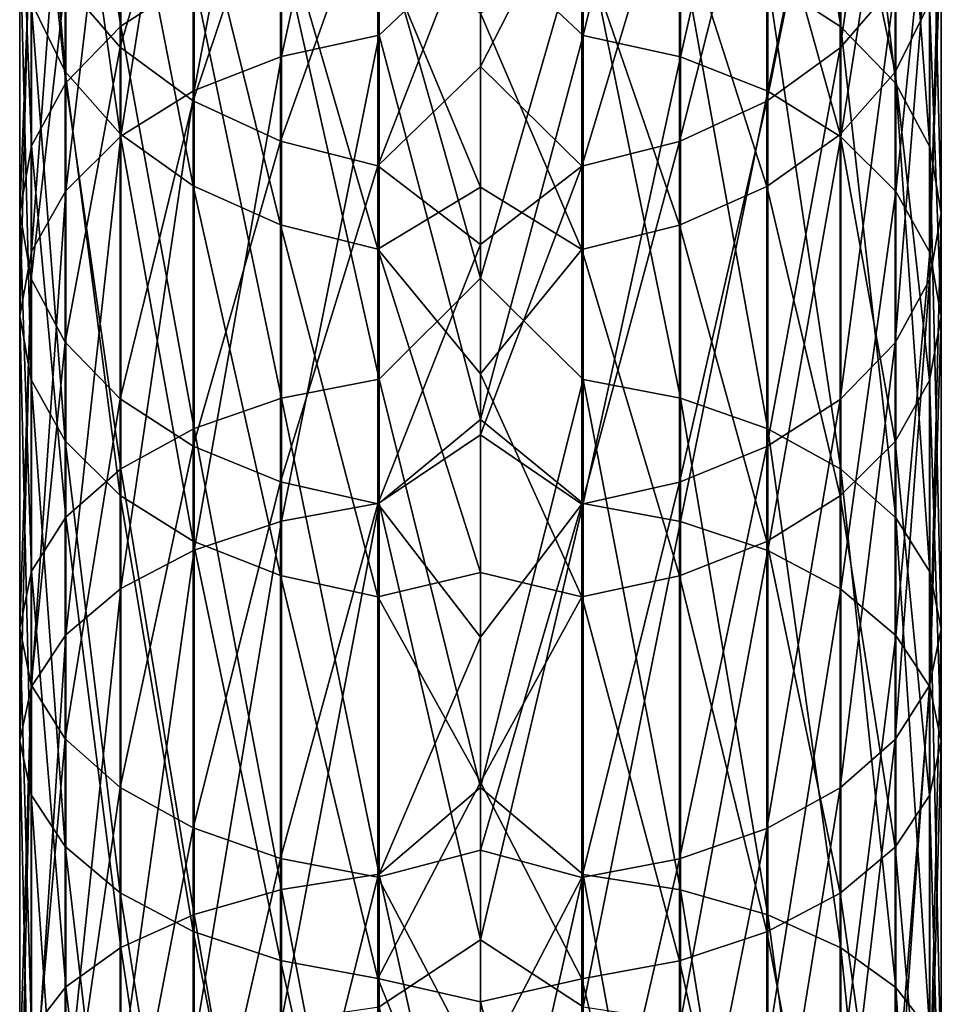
# Model space of a CAD drawing. Header units: millimetres. Extents: x -44 to 78, y -375 to 458.
# Tile 72 of 76: x -10 to 10, y 397 to 418. Entities that reach past the tile are written whole.
import ezdxf

# ---------------------------------------------------------------- set-up
doc = ezdxf.new("R2010")
doc.units = ezdxf.units.MM
doc.header["$LTSCALE"] = 198.929398
doc.layers.add('7', color=7, linetype='CONTINUOUS')
doc.layers.add('8', color=7, linetype='CONTINUOUS')

msp = doc.modelspace()

# ---------------------------------------------------------------- linework, layer by layer
at = {"layer": '7', "color": 7, "linetype": 'CONTINUOUS', "true_color": 0x00000b}
for points in [[(7.823, 426.503, 26.494), (7.823, 417.816, 18.178), (6.238, 427.665, 25.415), (7.823, 426.503, 26.494)], [(6.238, 427.665, 25.415), (7.823, 417.816, 18.178), (6.238, 418.843, 16.97), (6.238, 427.665, 25.415)], [(2.225, 417.627, 178.939), (2.225, 426.869, 170.613), (0, 419.714, 177.554), (2.225, 417.627, 178.939)], [(2.225, 417.627, 178.939), (4.341, 426.342, 170.093), (2.225, 426.869, 170.613), (2.225, 417.627, 178.939)], [(9.014, 425.111, 27.786), (9.014, 416.585, 19.624), (7.823, 426.503, 26.494), (9.014, 425.111, 27.786)], [(7.823, 426.503, 26.494), (9.014, 416.585, 19.624), (7.823, 417.816, 18.178), (7.823, 426.503, 26.494)], [(4.341, 417.165, 178.361), (4.341, 426.342, 170.093), (2.225, 417.627, 178.939), (4.341, 417.165, 178.361)], [(4.341, 417.165, 178.361), (6.238, 425.492, 169.255), (4.341, 426.342, 170.093), (4.341, 417.165, 178.361)], [(7.806, 424.078, 43.134), (7.806, 417.358, 34.987), (9.002, 425.609, 42.016), (7.806, 424.078, 43.134)], [(9.002, 425.609, 42.016), (7.806, 417.358, 34.987), (9.002, 418.747, 33.697), (9.002, 425.609, 42.016)], [(6.238, 416.42, 177.429), (6.238, 425.492, 169.255), (4.341, 417.165, 178.361), (6.238, 416.42, 177.429)], [(6.238, 416.42, 177.429), (7.823, 424.363, 168.141), (6.238, 425.492, 169.255), (6.238, 416.42, 177.429)], [(9.752, 423.561, 29.227), (9.752, 415.214, 21.237), (9.014, 425.111, 27.786), (9.752, 423.561, 29.227)], [(9.014, 425.111, 27.786), (9.752, 415.214, 21.237), (9.014, 416.585, 19.624), (9.014, 425.111, 27.786)], [(7.823, 415.429, 176.191), (7.823, 424.363, 168.141), (6.238, 416.42, 177.429), (7.823, 415.429, 176.191)], [(7.823, 415.429, 176.191), (9.014, 423.012, 166.807), (7.823, 424.363, 168.141), (7.823, 415.429, 176.191)], [(6.217, 422.801, 44.067), (6.217, 416.199, 36.064), (7.806, 424.078, 43.134), (6.217, 422.801, 44.067)], [(7.806, 424.078, 43.134), (6.217, 416.199, 36.064), (7.806, 417.358, 34.987), (7.806, 424.078, 43.134)], [(9.002, 416.829, 160.707), (7.806, 422.442, 151.435), (9.002, 423.939, 152.6), (9.002, 416.829, 160.707)], [(9.002, 416.829, 160.707), (9.002, 423.939, 152.6), (9.746, 418.334, 162.192), (9.002, 416.829, 160.707)], [(10, 421.928, 30.743), (10, 413.771, 22.934), (9.752, 423.561, 29.227), (10, 421.928, 30.743)], [(9.752, 423.561, 29.227), (10, 413.771, 22.934), (9.752, 415.214, 21.237), (9.752, 423.561, 29.227)], [(9.014, 414.243, 174.708), (9.014, 423.012, 166.807), (7.823, 415.429, 176.191), (9.014, 414.243, 174.708)], [(9.014, 414.243, 174.708), (9.752, 421.505, 165.321), (9.014, 423.012, 166.807), (9.014, 414.243, 174.708)], [(4.317, 421.842, 44.768), (4.317, 415.329, 36.872), (6.217, 422.801, 44.067), (4.317, 421.842, 44.768)], [(6.217, 422.801, 44.067), (4.317, 415.329, 36.872), (6.217, 416.199, 36.064), (6.217, 422.801, 44.067)], [(0, 422.512, 17.278), (2.225, 420.096, 15.497), (0, 412.364, 9.206), (0, 422.512, 17.278)], [(7.806, 415.479, 159.375), (6.217, 421.194, 150.464), (7.806, 422.442, 151.435), (7.806, 415.479, 159.375)], [(7.806, 415.479, 159.375), (7.806, 422.442, 151.435), (9.002, 416.829, 160.707), (7.806, 415.479, 159.375)], [(2.199, 421.249, 45.201), (2.199, 414.79, 37.372), (4.317, 421.842, 44.768), (2.199, 421.249, 45.201)], [(4.317, 421.842, 44.768), (2.199, 414.79, 37.372), (4.317, 415.329, 36.872), (4.317, 421.842, 44.768)], [(9.746, 420.297, 32.258), (9.746, 412.328, 24.63), (10, 421.928, 30.743), (9.746, 420.297, 32.258)], [(10, 421.928, 30.743), (9.746, 412.328, 24.63), (10, 413.771, 22.934), (10, 421.928, 30.743)], [(9.752, 412.921, 173.055), (9.752, 421.505, 165.321), (9.014, 414.243, 174.708), (9.752, 412.921, 173.055)], [(9.752, 412.921, 173.055), (10, 419.919, 163.756), (9.752, 421.505, 165.321), (9.752, 412.921, 173.055)], [(0, 420.528, 44.638), (0, 416.954, 40.168), (2.199, 421.249, 45.201), (0, 420.528, 44.638)], [(2.199, 421.249, 45.201), (0, 416.954, 40.168), (2.199, 414.79, 37.372), (2.199, 421.249, 45.201)], [(6.217, 414.353, 158.265), (4.317, 420.256, 149.735), (6.217, 421.194, 150.464), (6.217, 414.353, 158.265)], [(6.217, 414.353, 158.265), (6.217, 421.194, 150.464), (7.806, 415.479, 159.375), (6.217, 414.353, 158.265)], [(9.002, 418.747, 33.697), (9.002, 410.958, 26.241), (9.746, 420.297, 32.258), (9.002, 418.747, 33.697)], [(9.746, 420.297, 32.258), (9.002, 410.958, 26.241), (9.746, 412.328, 24.63), (9.746, 420.297, 32.258)], [(2.225, 420.096, 15.497), (2.225, 410.164, 8.008), (0, 412.364, 9.206), (2.225, 420.096, 15.497)], [(4.317, 413.508, 157.43), (2.199, 419.676, 149.283), (4.317, 420.256, 149.735), (4.317, 413.508, 157.43)], [(4.341, 419.616, 16.061), (4.341, 409.754, 8.624), (2.225, 420.096, 15.497), (4.341, 419.616, 16.061)], [(2.225, 420.096, 15.497), (4.341, 409.754, 8.624), (2.225, 410.164, 8.008), (2.225, 420.096, 15.497)], [(4.317, 413.508, 157.43), (4.317, 420.256, 149.735), (6.217, 414.353, 158.265), (4.317, 413.508, 157.43)], [(10, 411.529, 171.315), (9.746, 418.334, 162.192), (10, 419.919, 163.756), (10, 411.529, 171.315)], [(10, 411.529, 171.315), (10, 419.919, 163.756), (9.752, 412.921, 173.055), (10, 411.529, 171.315)], [(0, 409.291, 185.267), (2.225, 417.627, 178.939), (0, 419.714, 177.554), (0, 409.291, 185.267)], [(2.199, 412.985, 156.914), (0, 418.109, 150.853), (2.199, 419.676, 149.283), (2.199, 412.985, 156.914)], [(2.199, 412.985, 156.914), (2.199, 419.676, 149.283), (4.317, 413.508, 157.43), (2.199, 412.985, 156.914)], [(6.238, 418.843, 16.97), (6.238, 409.093, 9.617), (4.341, 419.616, 16.061), (6.238, 418.843, 16.97)], [(4.341, 419.616, 16.061), (6.238, 409.093, 9.617), (4.341, 409.754, 8.624), (4.341, 419.616, 16.061)], [(7.823, 417.816, 18.178), (7.823, 408.214, 10.937), (6.238, 418.843, 16.97), (7.823, 417.816, 18.178)], [(6.238, 418.843, 16.97), (7.823, 408.214, 10.937), (6.238, 409.093, 9.617), (6.238, 418.843, 16.97)], [(7.806, 417.358, 34.987), (7.806, 409.73, 27.684), (9.002, 418.747, 33.697), (7.806, 417.358, 34.987)], [(9.002, 418.747, 33.697), (7.806, 409.73, 27.684), (9.002, 410.958, 26.241), (9.002, 418.747, 33.697)], [(9.746, 410.138, 169.576), (9.002, 416.829, 160.707), (9.746, 418.334, 162.192), (9.746, 410.138, 169.576)], [(9.746, 410.138, 169.576), (9.746, 418.334, 162.192), (10, 411.529, 171.315), (9.746, 410.138, 169.576)], [(0, 414.336, 155.155), (0, 418.109, 150.853), (2.199, 412.985, 156.914), (0, 414.336, 155.155)], [(9.014, 416.585, 19.624), (9.014, 407.162, 12.518), (7.823, 417.816, 18.178), (9.014, 416.585, 19.624)], [(7.823, 417.816, 18.178), (9.014, 407.162, 12.518), (7.823, 408.214, 10.937), (7.823, 417.816, 18.178)], [(2.225, 407.474, 186.125), (2.225, 417.627, 178.939), (0, 409.291, 185.267), (2.225, 407.474, 186.125)], [(2.225, 407.474, 186.125), (4.341, 417.165, 178.361), (2.225, 417.627, 178.939), (2.225, 407.474, 186.125)], [(6.217, 416.199, 36.064), (6.217, 408.705, 28.889), (7.806, 417.358, 34.987), (6.217, 416.199, 36.064)], [(7.806, 417.358, 34.987), (6.217, 408.705, 28.889), (7.806, 409.73, 27.684), (7.806, 417.358, 34.987)], [(4.341, 407.082, 185.497), (4.341, 417.165, 178.361), (2.225, 407.474, 186.125), (4.341, 407.082, 185.497)], [(4.341, 407.082, 185.497), (6.238, 416.42, 177.429), (4.341, 417.165, 178.361), (4.341, 407.082, 185.497)], [(0, 416.954, 40.168), (0, 413.092, 35.945), (2.199, 414.79, 37.372), (0, 416.954, 40.168)], [(9.002, 408.818, 167.925), (7.806, 415.479, 159.375), (9.002, 416.829, 160.707), (9.002, 408.818, 167.925)], [(9.002, 408.818, 167.925), (9.002, 416.829, 160.707), (9.746, 410.138, 169.576), (9.002, 408.818, 167.925)], [(6.238, 406.451, 184.484), (6.238, 416.42, 177.429), (4.341, 407.082, 185.497), (6.238, 406.451, 184.484)], [(6.238, 406.451, 184.484), (7.823, 415.429, 176.191), (6.238, 416.42, 177.429), (6.238, 406.451, 184.484)], [(9.752, 415.214, 21.237), (9.752, 405.989, 14.28), (9.014, 416.585, 19.624), (9.752, 415.214, 21.237)], [(9.014, 416.585, 19.624), (9.752, 405.989, 14.28), (9.014, 407.162, 12.518), (9.014, 416.585, 19.624)], [(4.317, 415.329, 36.872), (4.317, 407.935, 29.794), (6.217, 416.199, 36.064), (4.317, 415.329, 36.872)], [(6.217, 416.199, 36.064), (4.317, 407.935, 29.794), (6.217, 408.705, 28.889), (6.217, 416.199, 36.064)], [(7.806, 407.634, 166.444), (6.217, 414.353, 158.265), (7.806, 415.479, 159.375), (7.806, 407.634, 166.444)], [(7.823, 405.613, 183.138), (7.823, 415.429, 176.191), (6.238, 406.451, 184.484), (7.823, 405.613, 183.138)], [(7.806, 407.634, 166.444), (7.806, 415.479, 159.375), (9.002, 408.818, 167.925), (7.806, 407.634, 166.444)], [(7.823, 405.613, 183.138), (9.014, 414.243, 174.708), (7.823, 415.429, 176.191), (7.823, 405.613, 183.138)], [(2.199, 414.79, 37.372), (2.199, 407.459, 30.354), (4.317, 415.329, 36.872), (2.199, 414.79, 37.372)], [(4.317, 415.329, 36.872), (2.199, 407.459, 30.354), (4.317, 407.935, 29.794), (4.317, 415.329, 36.872)], [(10, 413.771, 22.934), (10, 404.754, 16.134), (9.752, 415.214, 21.237), (10, 413.771, 22.934)], [(9.752, 415.214, 21.237), (10, 404.754, 16.134), (9.752, 405.989, 14.28), (9.752, 415.214, 21.237)], [(0, 413.092, 35.945), (0, 408.959, 31.988), (2.199, 414.79, 37.372), (0, 413.092, 35.945)], [(2.199, 414.79, 37.372), (0, 408.959, 31.988), (2.199, 407.459, 30.354), (2.199, 414.79, 37.372)], [(0, 410.286, 159.198), (0, 414.336, 155.155), (2.199, 412.985, 156.914), (0, 410.286, 159.198)], [(6.217, 406.646, 165.209), (4.317, 413.508, 157.43), (6.217, 414.353, 158.265), (6.217, 406.646, 165.209)], [(6.217, 406.646, 165.209), (6.217, 414.353, 158.265), (7.806, 407.634, 166.444), (6.217, 406.646, 165.209)], [(9.014, 404.609, 181.526), (9.014, 414.243, 174.708), (7.823, 405.613, 183.138), (9.014, 404.609, 181.526)], [(9.014, 404.609, 181.526), (9.752, 412.921, 173.055), (9.014, 414.243, 174.708), (9.014, 404.609, 181.526)], [(9.746, 412.328, 24.63), (9.746, 403.52, 17.988), (10, 413.771, 22.934), (9.746, 412.328, 24.63)], [(10, 413.771, 22.934), (9.746, 403.52, 17.988), (10, 404.754, 16.134), (10, 413.771, 22.934)], [(4.317, 405.904, 164.282), (2.199, 412.985, 156.914), (4.317, 413.508, 157.43), (4.317, 405.904, 164.282)], [(4.317, 405.904, 164.282), (4.317, 413.508, 157.43), (6.217, 406.646, 165.209), (4.317, 405.904, 164.282)], [(2.199, 405.445, 163.708), (0, 410.286, 159.198), (2.199, 412.985, 156.914), (2.199, 405.445, 163.708)], [(2.199, 405.445, 163.708), (2.199, 412.985, 156.914), (4.317, 405.904, 164.282), (2.199, 405.445, 163.708)], [(9.752, 403.49, 179.73), (9.752, 412.921, 173.055), (9.014, 404.609, 181.526), (9.752, 403.49, 179.73)], [(9.752, 403.49, 179.73), (10, 411.529, 171.315), (9.752, 412.921, 173.055), (9.752, 403.49, 179.73)], [(0, 412.364, 9.206), (2.225, 410.164, 8.008), (0, 401.308, 2.431), (0, 412.364, 9.206)], [(9.002, 410.958, 26.241), (9.002, 402.348, 19.748), (9.746, 412.328, 24.63), (9.002, 410.958, 26.241)], [(9.746, 412.328, 24.63), (9.002, 402.348, 19.748), (9.746, 403.52, 17.988), (9.746, 412.328, 24.63)], [(10, 402.312, 177.839), (9.746, 410.138, 169.576), (10, 411.529, 171.315), (10, 402.312, 177.839)], [(10, 402.312, 177.839), (10, 411.529, 171.315), (9.752, 403.49, 179.73), (10, 402.312, 177.839)], [(7.806, 409.73, 27.684), (7.806, 401.298, 21.326), (9.002, 410.958, 26.241), (7.806, 409.73, 27.684)], [(9.002, 410.958, 26.241), (7.806, 401.298, 21.326), (9.002, 402.348, 19.748), (9.002, 410.958, 26.241)], [(0, 405.977, 162.963), (0, 410.286, 159.198), (2.199, 405.445, 163.708), (0, 405.977, 162.963)], [(2.225, 410.164, 8.008), (2.225, 399.423, 1.734), (0, 401.308, 2.431), (2.225, 410.164, 8.008)], [(4.341, 409.754, 8.624), (4.341, 399.088, 2.394), (2.225, 410.164, 8.008), (4.341, 409.754, 8.624)], [(2.225, 410.164, 8.008), (4.341, 399.088, 2.394), (2.225, 399.423, 1.734), (2.225, 410.164, 8.008)], [(9.746, 401.134, 175.949), (9.002, 408.818, 167.925), (9.746, 410.138, 169.576), (9.746, 401.134, 175.949)], [(9.746, 401.134, 175.949), (9.746, 410.138, 169.576), (10, 402.312, 177.839), (9.746, 401.134, 175.949)], [(6.238, 409.093, 9.617), (6.238, 398.548, 3.458), (4.341, 409.754, 8.624), (6.238, 409.093, 9.617)], [(4.341, 409.754, 8.624), (6.238, 398.548, 3.458), (4.341, 399.088, 2.394), (4.341, 409.754, 8.624)], [(6.217, 408.705, 28.889), (6.217, 400.421, 22.643), (7.806, 409.73, 27.684), (6.217, 408.705, 28.889)], [(7.806, 409.73, 27.684), (6.217, 400.421, 22.643), (7.806, 401.298, 21.326), (7.806, 409.73, 27.684)], [(0, 398.005, 191.652), (2.225, 407.474, 186.125), (0, 409.291, 185.267), (0, 398.005, 191.652)], [(0, 408.959, 31.988), (0, 404.572, 28.314), (2.199, 407.459, 30.354), (0, 408.959, 31.988)], [(7.823, 408.214, 10.937), (7.823, 397.83, 4.872), (6.238, 409.093, 9.617), (7.823, 408.214, 10.937)], [(6.238, 409.093, 9.617), (7.823, 397.83, 4.872), (6.238, 398.548, 3.458), (6.238, 409.093, 9.617)], [(9.002, 400.016, 174.154), (7.806, 407.634, 166.444), (9.002, 408.818, 167.925), (9.002, 400.016, 174.154)], [(9.002, 400.016, 174.154), (9.002, 408.818, 167.925), (9.746, 401.134, 175.949), (9.002, 400.016, 174.154)], [(4.317, 407.935, 29.794), (4.317, 399.763, 23.632), (6.217, 408.705, 28.889), (4.317, 407.935, 29.794)], [(6.217, 408.705, 28.889), (4.317, 399.763, 23.632), (6.217, 400.421, 22.643), (6.217, 408.705, 28.889)], [(9.014, 407.162, 12.518), (9.014, 396.97, 6.565), (7.823, 408.214, 10.937), (9.014, 407.162, 12.518)], [(7.823, 408.214, 10.937), (9.014, 396.97, 6.565), (7.823, 397.83, 4.872), (7.823, 408.214, 10.937)], [(2.199, 407.459, 30.354), (2.199, 399.355, 24.243), (4.317, 407.935, 29.794), (2.199, 407.459, 30.354)], [(4.317, 407.935, 29.794), (2.199, 399.355, 24.243), (4.317, 399.763, 23.632), (4.317, 407.935, 29.794)], [(2.225, 396.548, 192.072), (2.225, 407.474, 186.125), (0, 398.005, 191.652), (2.225, 396.548, 192.072)], [(0, 404.572, 28.314), (0, 399.95, 24.939), (2.199, 407.459, 30.354), (0, 404.572, 28.314)], [(2.199, 407.459, 30.354), (0, 399.95, 24.939), (2.199, 399.355, 24.243), (2.199, 407.459, 30.354)], [(2.225, 396.548, 192.072), (4.341, 407.082, 185.497), (2.225, 407.474, 186.125), (2.225, 396.548, 192.072)], [(7.806, 399.013, 172.545), (6.217, 406.646, 165.209), (7.806, 407.634, 166.444), (7.806, 399.013, 172.545)], [(7.806, 399.013, 172.545), (7.806, 407.634, 166.444), (9.002, 400.016, 174.154), (7.806, 399.013, 172.545)], [(4.341, 396.233, 191.402), (4.341, 407.082, 185.497), (2.225, 396.548, 192.072), (4.341, 396.233, 191.402)], [(4.341, 396.233, 191.402), (6.238, 406.451, 184.484), (4.341, 407.082, 185.497), (4.341, 396.233, 191.402)], [(9.752, 405.989, 14.28), (9.752, 396.011, 8.452), (9.014, 407.162, 12.518), (9.752, 405.989, 14.28)], [(9.014, 407.162, 12.518), (9.752, 396.011, 8.452), (9.014, 396.97, 6.565), (9.014, 407.162, 12.518)], [(6.217, 398.177, 171.203), (4.317, 405.904, 164.282), (6.217, 406.646, 165.209), (6.217, 398.177, 171.203)], [(6.217, 398.177, 171.203), (6.217, 406.646, 165.209), (7.806, 399.013, 172.545), (6.217, 398.177, 171.203)], [(6.238, 395.725, 190.322), (6.238, 406.451, 184.484), (4.341, 396.233, 191.402), (6.238, 395.725, 190.322)], [(6.238, 395.725, 190.322), (7.823, 405.613, 183.138), (6.238, 406.451, 184.484), (6.238, 395.725, 190.322)], [(0, 401.427, 166.434), (0, 405.977, 162.963), (2.199, 405.445, 163.708), (0, 401.427, 166.434)], [(10, 404.754, 16.134), (10, 395.003, 10.439), (9.752, 405.989, 14.28), (10, 404.754, 16.134)], [(9.752, 405.989, 14.28), (10, 395.003, 10.439), (9.752, 396.011, 8.452), (9.752, 405.989, 14.28)], [(4.317, 397.549, 170.194), (2.199, 405.445, 163.708), (4.317, 405.904, 164.282), (4.317, 397.549, 170.194)], [(4.317, 397.549, 170.194), (4.317, 405.904, 164.282), (6.217, 398.177, 171.203), (4.317, 397.549, 170.194)], [(7.823, 395.05, 188.887), (7.823, 405.613, 183.138), (6.238, 395.725, 190.322), (7.823, 395.05, 188.887)], [(7.823, 395.05, 188.887), (9.014, 404.609, 181.526), (7.823, 405.613, 183.138), (7.823, 395.05, 188.887)], [(2.199, 397.16, 169.571), (0, 401.427, 166.434), (2.199, 405.445, 163.708), (2.199, 397.16, 169.571)], [(2.199, 397.16, 169.571), (2.199, 405.445, 163.708), (4.317, 397.549, 170.194), (2.199, 397.16, 169.571)], [(9.746, 403.52, 17.988), (9.746, 393.994, 12.424), (10, 404.754, 16.134), (9.746, 403.52, 17.988)], [(10, 404.754, 16.134), (9.746, 393.994, 12.424), (10, 395.003, 10.439), (10, 404.754, 16.134)], [(9.014, 394.242, 187.169), (9.014, 404.609, 181.526), (7.823, 395.05, 188.887), (9.014, 394.242, 187.169)], [(9.014, 394.242, 187.169), (9.752, 403.49, 179.73), (9.014, 404.609, 181.526), (9.014, 394.242, 187.169)], [(9.002, 402.348, 19.748), (9.002, 393.037, 14.31), (9.746, 403.52, 17.988), (9.002, 402.348, 19.748)], [(9.746, 403.52, 17.988), (9.002, 393.037, 14.31), (9.746, 393.994, 12.424), (9.746, 403.52, 17.988)], [(9.752, 393.341, 185.254), (9.752, 403.49, 179.73), (9.014, 394.242, 187.169), (9.752, 393.341, 185.254)], [(9.752, 393.341, 185.254), (10, 402.312, 177.839), (9.752, 403.49, 179.73), (9.752, 393.341, 185.254)], [(7.806, 401.298, 21.326), (7.806, 392.179, 16), (9.002, 402.348, 19.748), (7.806, 401.298, 21.326)], [(9.002, 402.348, 19.748), (7.806, 392.179, 16), (9.002, 393.037, 14.31), (9.002, 402.348, 19.748)], [(10, 392.393, 183.238), (9.746, 401.134, 175.949), (10, 402.312, 177.839), (10, 392.393, 183.238)], [(10, 392.393, 183.238), (10, 402.312, 177.839), (9.752, 393.341, 185.254), (10, 392.393, 183.238)], [(0, 396.657, 169.595), (0, 401.427, 166.434), (2.199, 397.16, 169.571), (0, 396.657, 169.595)], [(0, 401.308, 2.431), (2.225, 399.423, 1.734), (0, 389.509, -2.946), (0, 401.308, 2.431)], [(6.217, 400.421, 22.643), (6.217, 391.462, 17.41), (7.806, 401.298, 21.326), (6.217, 400.421, 22.643)], [(7.806, 401.298, 21.326), (6.217, 391.462, 17.41), (7.806, 392.179, 16), (7.806, 401.298, 21.326)], [(9.746, 391.445, 181.222), (9.002, 400.016, 174.154), (9.746, 401.134, 175.949), (9.746, 391.445, 181.222)], [(9.746, 391.445, 181.222), (9.746, 401.134, 175.949), (10, 392.393, 183.238), (9.746, 391.445, 181.222)], [(4.317, 399.763, 23.632), (4.317, 390.924, 18.469), (6.217, 400.421, 22.643), (4.317, 399.763, 23.632)], [(6.217, 400.421, 22.643), (4.317, 390.924, 18.469), (6.217, 391.462, 17.41), (6.217, 400.421, 22.643)], [(9.002, 390.545, 179.309), (7.806, 399.013, 172.545), (9.002, 400.016, 174.154), (9.002, 390.545, 179.309)], [(9.002, 390.545, 179.309), (9.002, 400.016, 174.154), (9.746, 391.445, 181.222), (9.002, 390.545, 179.309)], [(0, 399.95, 24.939), (0, 395.115, 21.878), (2.199, 399.355, 24.243), (0, 399.95, 24.939)], [(2.199, 399.355, 24.243), (2.199, 390.592, 19.125), (4.317, 399.763, 23.632), (2.199, 399.355, 24.243)], [(4.317, 399.763, 23.632), (2.199, 390.592, 19.125), (4.317, 390.924, 18.469), (4.317, 399.763, 23.632)], [(2.225, 399.423, 1.734), (2.225, 388.021, -3.238), (0, 389.509, -2.946), (2.225, 399.423, 1.734)], [(2.199, 399.355, 24.243), (0, 395.115, 21.878), (2.199, 390.592, 19.125), (2.199, 399.355, 24.243)], [(4.341, 399.088, 2.394), (4.341, 387.765, -2.543), (2.225, 399.423, 1.734), (4.341, 399.088, 2.394)], [(2.225, 399.423, 1.734), (4.341, 387.765, -2.543), (2.225, 388.021, -3.238), (2.225, 399.423, 1.734)], [(6.238, 398.548, 3.458), (6.238, 387.353, -1.423), (4.341, 399.088, 2.394), (6.238, 398.548, 3.458)], [(4.341, 399.088, 2.394), (6.238, 387.353, -1.423), (4.341, 387.765, -2.543), (4.341, 399.088, 2.394)], [(7.806, 389.738, 177.594), (6.217, 398.177, 171.203), (7.806, 399.013, 172.545), (7.806, 389.738, 177.594)], [(7.806, 389.738, 177.594), (7.806, 399.013, 172.545), (9.002, 390.545, 179.309), (7.806, 389.738, 177.594)], [(7.823, 397.83, 4.872), (7.823, 386.806, 0.066), (6.238, 398.548, 3.458), (7.823, 397.83, 4.872)], [(6.238, 398.548, 3.458), (7.823, 386.806, 0.066), (6.238, 387.353, -1.423), (6.238, 398.548, 3.458)], [(6.217, 389.064, 176.163), (4.317, 397.549, 170.194), (6.217, 398.177, 171.203), (6.217, 389.064, 176.163)], [(6.217, 389.064, 176.163), (6.217, 398.177, 171.203), (7.806, 389.738, 177.594), (6.217, 389.064, 176.163)], [(0, 386.025, 196.614), (2.225, 396.548, 192.072), (0, 398.005, 191.652), (0, 386.025, 196.614)], [(9.014, 396.97, 6.565), (9.014, 386.15, 1.848), (7.823, 397.83, 4.872), (9.014, 396.97, 6.565)], [(7.823, 397.83, 4.872), (9.014, 386.15, 1.848), (7.823, 386.806, 0.066), (7.823, 397.83, 4.872)], [(4.317, 388.559, 175.087), (2.199, 397.16, 169.571), (4.317, 397.549, 170.194), (4.317, 388.559, 175.087)], [(4.317, 388.559, 175.087), (4.317, 397.549, 170.194), (6.217, 389.064, 176.163), (4.317, 388.559, 175.087)], [(2.199, 388.246, 174.423), (0, 396.657, 169.595), (2.199, 397.16, 169.571), (2.199, 388.246, 174.423)], [(2.199, 388.246, 174.423), (2.199, 397.16, 169.571), (4.317, 388.559, 175.087), (2.199, 388.246, 174.423)], [(9.752, 396.011, 8.452), (9.752, 385.42, 3.834), (9.014, 396.97, 6.565), (9.752, 396.011, 8.452)], [(9.014, 396.97, 6.565), (9.752, 385.42, 3.834), (9.014, 386.15, 1.848), (9.014, 396.97, 6.565)], [(0, 391.687, 172.433), (0, 396.657, 169.595), (2.199, 388.246, 174.423), (0, 391.687, 172.433)]]:
    msp.add_3dface(points, dxfattribs=at)
at = {"layer": '8', "color": 7, "linetype": 'CONTINUOUS', "true_color": 0x00000b}
for points in [[(-2.199, 417.631, 178.944), (-2.199, 426.873, 170.617), (-4.317, 417.172, 178.37), (-2.199, 417.631, 178.944)], [(-4.317, 417.172, 178.37), (-2.199, 426.873, 170.617), (-4.317, 426.35, 170.101), (-4.317, 417.172, 178.37)], [(-2.199, 417.631, 178.944), (0, 419.714, 177.554), (-2.199, 426.873, 170.617), (-2.199, 417.631, 178.944)], [(-7.806, 426.518, 26.48), (-7.806, 417.829, 18.162), (-9.002, 425.129, 27.77), (-7.806, 426.518, 26.48)], [(-7.806, 426.518, 26.48), (-6.217, 418.854, 16.957), (-7.806, 417.829, 18.162), (-7.806, 426.518, 26.48)], [(-4.317, 417.172, 178.37), (-4.317, 426.35, 170.101), (-6.217, 416.43, 177.442), (-4.317, 417.172, 178.37)], [(-6.217, 416.43, 177.442), (-4.317, 426.35, 170.101), (-6.217, 425.504, 169.266), (-6.217, 416.43, 177.442)], [(-9.014, 416.846, 160.724), (-9.752, 425.628, 153.914), (-9.014, 423.958, 152.614), (-9.014, 416.846, 160.724)], [(-9.752, 418.353, 162.21), (-9.752, 425.628, 153.914), (-9.014, 416.846, 160.724), (-9.752, 418.353, 162.21)], [(-6.217, 416.43, 177.442), (-6.217, 425.504, 169.266), (-7.806, 415.442, 176.207), (-6.217, 416.43, 177.442)], [(-7.806, 415.442, 176.207), (-6.217, 425.504, 169.266), (-7.806, 424.378, 168.156), (-7.806, 415.442, 176.207)], [(-9.002, 425.129, 27.77), (-9.002, 416.601, 19.606), (-9.746, 423.58, 29.209), (-9.002, 425.129, 27.77)], [(-9.002, 425.129, 27.77), (-7.806, 417.829, 18.162), (-9.002, 416.601, 19.606), (-9.002, 425.129, 27.77)], [(-7.806, 415.442, 176.207), (-7.806, 424.378, 168.156), (-9.002, 414.258, 174.727), (-7.806, 415.442, 176.207)], [(-9.002, 414.258, 174.727), (-7.806, 424.378, 168.156), (-9.002, 423.029, 166.824), (-9.002, 414.258, 174.727)], [(-7.823, 424.095, 43.121), (-9.014, 418.765, 33.681), (-7.823, 417.374, 34.973), (-7.823, 424.095, 43.121)], [(-7.823, 415.494, 159.39), (-9.014, 423.958, 152.614), (-7.823, 422.459, 151.448), (-7.823, 415.494, 159.39)], [(-9.014, 416.846, 160.724), (-9.014, 423.958, 152.614), (-7.823, 415.494, 159.39), (-9.014, 416.846, 160.724)], [(-7.823, 424.095, 43.121), (-7.823, 417.374, 34.973), (-6.238, 422.815, 44.057), (-7.823, 424.095, 43.121)], [(-9.746, 423.58, 29.209), (-9.746, 415.231, 21.217), (-10, 421.948, 30.724), (-9.746, 423.58, 29.209)], [(-9.746, 423.58, 29.209), (-9.002, 416.601, 19.606), (-9.746, 415.231, 21.217), (-9.746, 423.58, 29.209)], [(-9.746, 412.937, 173.076), (-9.002, 423.029, 166.824), (-9.746, 421.524, 165.339), (-9.746, 412.937, 173.076)], [(-9.002, 414.258, 174.727), (-9.002, 423.029, 166.824), (-9.746, 412.937, 173.076), (-9.002, 414.258, 174.727)], [(-6.238, 422.815, 44.057), (-7.823, 417.374, 34.973), (-6.238, 416.212, 36.052), (-6.238, 422.815, 44.057)], [(-6.238, 422.815, 44.057), (-6.238, 416.212, 36.052), (-4.341, 421.851, 44.761), (-6.238, 422.815, 44.057)], [(-6.238, 414.365, 158.276), (-7.823, 422.459, 151.448), (-6.238, 421.207, 150.475), (-6.238, 414.365, 158.276)], [(-7.823, 415.494, 159.39), (-7.823, 422.459, 151.448), (-6.238, 414.365, 158.276), (-7.823, 415.494, 159.39)], [(0, 422.512, 17.278), (0, 412.364, 9.206), (-2.199, 420.1, 15.493), (0, 422.512, 17.278)], [(-10, 421.948, 30.724), (-10, 413.788, 22.913), (-9.752, 420.316, 32.24), (-10, 421.948, 30.724)], [(-10, 421.948, 30.724), (-9.746, 415.231, 21.217), (-10, 413.788, 22.913), (-10, 421.948, 30.724)], [(-4.341, 421.851, 44.761), (-6.238, 416.212, 36.052), (-4.341, 415.337, 36.864), (-4.341, 421.851, 44.761)], [(-4.341, 421.851, 44.761), (-4.341, 415.337, 36.864), (-2.225, 421.253, 45.198), (-4.341, 421.851, 44.761)], [(-10, 411.546, 171.336), (-9.746, 421.524, 165.339), (-10, 419.938, 163.775), (-10, 411.546, 171.336)], [(-9.746, 412.937, 173.076), (-9.746, 421.524, 165.339), (-10, 411.546, 171.336), (-9.746, 412.937, 173.076)], [(-4.341, 413.516, 157.438), (-6.238, 421.207, 150.475), (-4.341, 420.266, 149.742), (-4.341, 413.516, 157.438)], [(-6.238, 414.365, 158.276), (-6.238, 421.207, 150.475), (-4.341, 413.516, 157.438), (-6.238, 414.365, 158.276)], [(-2.225, 421.253, 45.198), (-4.341, 415.337, 36.864), (-2.225, 414.795, 37.368), (-2.225, 421.253, 45.198)], [(0, 420.528, 44.638), (-2.225, 421.253, 45.198), (-2.225, 414.795, 37.368), (0, 420.528, 44.638)], [(0, 416.954, 40.168), (0, 420.528, 44.638), (-2.225, 414.795, 37.368), (0, 416.954, 40.168)], [(-9.752, 420.316, 32.24), (-10, 413.788, 22.913), (-9.752, 412.345, 24.61), (-9.752, 420.316, 32.24)], [(-9.752, 420.316, 32.24), (-9.752, 412.345, 24.61), (-9.014, 418.765, 33.681), (-9.752, 420.316, 32.24)], [(-2.225, 412.989, 156.918), (-4.341, 420.266, 149.742), (-2.225, 419.681, 149.287), (-2.225, 412.989, 156.918)], [(-4.341, 413.516, 157.438), (-4.341, 420.266, 149.742), (-2.225, 412.989, 156.918), (-4.341, 413.516, 157.438)], [(-2.199, 420.1, 15.493), (-2.199, 410.168, 8.003), (-4.317, 419.624, 16.052), (-2.199, 420.1, 15.493)], [(-2.199, 420.1, 15.493), (0, 412.364, 9.206), (-2.199, 410.168, 8.003), (-2.199, 420.1, 15.493)], [(-9.752, 410.155, 169.597), (-10, 419.938, 163.775), (-9.752, 418.353, 162.21), (-9.752, 410.155, 169.597)], [(-10, 411.546, 171.336), (-10, 419.938, 163.775), (-9.752, 410.155, 169.597), (-10, 411.546, 171.336)], [(-4.317, 419.624, 16.052), (-4.317, 409.76, 8.614), (-6.217, 418.854, 16.957), (-4.317, 419.624, 16.052)], [(-4.317, 419.624, 16.052), (-2.199, 410.168, 8.003), (-4.317, 409.76, 8.614), (-4.317, 419.624, 16.052)], [(0, 418.109, 150.853), (0, 414.336, 155.155), (-2.225, 419.681, 149.287), (0, 418.109, 150.853)], [(0, 414.336, 155.155), (-2.225, 412.989, 156.918), (-2.225, 419.681, 149.287), (0, 414.336, 155.155)], [(0, 409.291, 185.267), (0, 419.714, 177.554), (-2.199, 417.631, 178.944), (0, 409.291, 185.267)], [(-6.217, 418.854, 16.957), (-6.217, 409.102, 9.603), (-7.806, 417.829, 18.162), (-6.217, 418.854, 16.957)], [(-6.217, 418.854, 16.957), (-4.317, 409.76, 8.614), (-6.217, 409.102, 9.603), (-6.217, 418.854, 16.957)], [(-9.014, 418.765, 33.681), (-9.752, 412.345, 24.61), (-9.014, 410.974, 26.222), (-9.014, 418.765, 33.681)], [(-9.014, 418.765, 33.681), (-9.014, 410.974, 26.222), (-7.823, 417.374, 34.973), (-9.014, 418.765, 33.681)], [(-9.014, 408.833, 167.944), (-9.752, 418.353, 162.21), (-9.014, 416.846, 160.724), (-9.014, 408.833, 167.944)], [(-9.752, 410.155, 169.597), (-9.752, 418.353, 162.21), (-9.014, 408.833, 167.944), (-9.752, 410.155, 169.597)], [(-7.806, 417.829, 18.162), (-7.806, 408.226, 10.92), (-9.002, 416.601, 19.606), (-7.806, 417.829, 18.162)], [(-7.806, 417.829, 18.162), (-6.217, 409.102, 9.603), (-7.806, 408.226, 10.92), (-7.806, 417.829, 18.162)], [(-2.199, 407.477, 186.13), (-2.199, 417.631, 178.944), (-4.317, 407.088, 185.507), (-2.199, 407.477, 186.13)], [(-4.317, 407.088, 185.507), (-2.199, 417.631, 178.944), (-4.317, 417.172, 178.37), (-4.317, 407.088, 185.507)], [(-2.199, 407.477, 186.13), (0, 409.291, 185.267), (-2.199, 417.631, 178.944), (-2.199, 407.477, 186.13)], [(-7.823, 417.374, 34.973), (-9.014, 410.974, 26.222), (-7.823, 409.743, 27.668), (-7.823, 417.374, 34.973)], [(-7.823, 417.374, 34.973), (-7.823, 409.743, 27.668), (-6.238, 416.212, 36.052), (-7.823, 417.374, 34.973)], [(-4.317, 407.088, 185.507), (-4.317, 417.172, 178.37), (-6.217, 406.46, 184.498), (-4.317, 407.088, 185.507)], [(-6.217, 406.46, 184.498), (-4.317, 417.172, 178.37), (-6.217, 416.43, 177.442), (-6.217, 406.46, 184.498)], [(0, 413.092, 35.945), (0, 416.954, 40.168), (-2.225, 414.795, 37.368), (0, 413.092, 35.945)], [(-7.823, 407.647, 166.461), (-9.014, 416.846, 160.724), (-7.823, 415.494, 159.39), (-7.823, 407.647, 166.461)], [(-9.014, 408.833, 167.944), (-9.014, 416.846, 160.724), (-7.823, 407.647, 166.461), (-9.014, 408.833, 167.944)], [(-9.002, 416.601, 19.606), (-9.002, 407.175, 12.498), (-9.746, 415.231, 21.217), (-9.002, 416.601, 19.606)], [(-9.002, 416.601, 19.606), (-7.806, 408.226, 10.92), (-9.002, 407.175, 12.498), (-9.002, 416.601, 19.606)], [(-6.217, 406.46, 184.498), (-6.217, 416.43, 177.442), (-7.806, 405.624, 183.156), (-6.217, 406.46, 184.498)], [(-7.806, 405.624, 183.156), (-6.217, 416.43, 177.442), (-7.806, 415.442, 176.207), (-7.806, 405.624, 183.156)], [(-6.238, 416.212, 36.052), (-7.823, 409.743, 27.668), (-6.238, 408.716, 28.876), (-6.238, 416.212, 36.052)], [(-6.238, 416.212, 36.052), (-6.238, 408.716, 28.876), (-4.341, 415.337, 36.864), (-6.238, 416.212, 36.052)], [(-7.806, 405.624, 183.156), (-7.806, 415.442, 176.207), (-9.002, 404.621, 181.547), (-7.806, 405.624, 183.156)], [(-9.002, 404.621, 181.547), (-7.806, 415.442, 176.207), (-9.002, 414.258, 174.727), (-9.002, 404.621, 181.547)], [(-6.238, 406.656, 165.222), (-7.823, 415.494, 159.39), (-6.238, 414.365, 158.276), (-6.238, 406.656, 165.222)], [(-7.823, 407.647, 166.461), (-7.823, 415.494, 159.39), (-6.238, 406.656, 165.222), (-7.823, 407.647, 166.461)], [(-9.746, 415.231, 21.217), (-9.746, 406.003, 14.258), (-10, 413.788, 22.913), (-9.746, 415.231, 21.217)], [(-9.746, 415.231, 21.217), (-9.002, 407.175, 12.498), (-9.746, 406.003, 14.258), (-9.746, 415.231, 21.217)], [(-4.341, 415.337, 36.864), (-6.238, 408.716, 28.876), (-4.341, 407.943, 29.785), (-4.341, 415.337, 36.864)], [(-4.341, 415.337, 36.864), (-4.341, 407.943, 29.785), (-2.225, 414.795, 37.368), (-4.341, 415.337, 36.864)], [(-2.225, 414.795, 37.368), (-4.341, 407.943, 29.785), (-2.225, 407.463, 30.349), (-2.225, 414.795, 37.368)], [(0, 413.092, 35.945), (-2.225, 414.795, 37.368), (-2.225, 407.463, 30.349), (0, 413.092, 35.945)], [(-4.341, 405.911, 164.291), (-6.238, 414.365, 158.276), (-4.341, 413.516, 157.438), (-4.341, 405.911, 164.291)], [(-6.238, 406.656, 165.222), (-6.238, 414.365, 158.276), (-4.341, 405.911, 164.291), (-6.238, 406.656, 165.222)], [(0, 414.336, 155.155), (0, 410.286, 159.198), (-2.225, 412.989, 156.918), (0, 414.336, 155.155)], [(-9.746, 403.503, 179.752), (-9.002, 414.258, 174.727), (-9.746, 412.937, 173.076), (-9.746, 403.503, 179.752)], [(-9.002, 404.621, 181.547), (-9.002, 414.258, 174.727), (-9.746, 403.503, 179.752), (-9.002, 404.621, 181.547)], [(-10, 413.788, 22.913), (-10, 404.769, 16.112), (-9.752, 412.345, 24.61), (-10, 413.788, 22.913)], [(-10, 413.788, 22.913), (-9.746, 406.003, 14.258), (-10, 404.769, 16.112), (-10, 413.788, 22.913)], [(-2.225, 405.448, 163.712), (-4.341, 413.516, 157.438), (-2.225, 412.989, 156.918), (-2.225, 405.448, 163.712)], [(-4.341, 405.911, 164.291), (-4.341, 413.516, 157.438), (-2.225, 405.448, 163.712), (-4.341, 405.911, 164.291)], [(0, 408.959, 31.988), (0, 413.092, 35.945), (-2.225, 407.463, 30.349), (0, 408.959, 31.988)], [(-10, 402.326, 177.862), (-9.746, 412.937, 173.076), (-10, 411.546, 171.336), (-10, 402.326, 177.862)], [(-9.746, 403.503, 179.752), (-9.746, 412.937, 173.076), (-10, 402.326, 177.862), (-9.746, 403.503, 179.752)], [(0, 410.286, 159.198), (0, 405.977, 162.963), (-2.225, 412.989, 156.918), (0, 410.286, 159.198)], [(0, 405.977, 162.963), (-2.225, 405.448, 163.712), (-2.225, 412.989, 156.918), (0, 405.977, 162.963)], [(0, 412.364, 9.206), (0, 401.308, 2.431), (-2.199, 410.168, 8.003), (0, 412.364, 9.206)], [(-9.752, 412.345, 24.61), (-10, 404.769, 16.112), (-9.752, 403.534, 17.966), (-9.752, 412.345, 24.61)], [(-9.752, 412.345, 24.61), (-9.752, 403.534, 17.966), (-9.014, 410.974, 26.222), (-9.752, 412.345, 24.61)], [(-9.752, 401.148, 175.971), (-10, 411.546, 171.336), (-9.752, 410.155, 169.597), (-9.752, 401.148, 175.971)], [(-10, 402.326, 177.862), (-10, 411.546, 171.336), (-9.752, 401.148, 175.971), (-10, 402.326, 177.862)], [(-9.014, 410.974, 26.222), (-9.752, 403.534, 17.966), (-9.014, 402.362, 19.728), (-9.014, 410.974, 26.222)], [(-9.014, 410.974, 26.222), (-9.014, 402.362, 19.728), (-7.823, 409.743, 27.668), (-9.014, 410.974, 26.222)], [(-9.014, 400.029, 174.175), (-9.752, 410.155, 169.597), (-9.014, 408.833, 167.944), (-9.014, 400.029, 174.175)], [(-9.752, 401.148, 175.971), (-9.752, 410.155, 169.597), (-9.014, 400.029, 174.175), (-9.752, 401.148, 175.971)], [(-2.199, 410.168, 8.003), (-2.199, 399.426, 1.729), (-4.317, 409.76, 8.614), (-2.199, 410.168, 8.003)], [(-2.199, 410.168, 8.003), (0, 401.308, 2.431), (-2.199, 399.426, 1.729), (-2.199, 410.168, 8.003)], [(-7.823, 409.743, 27.668), (-9.014, 402.362, 19.728), (-7.823, 401.309, 21.309), (-7.823, 409.743, 27.668)], [(-7.823, 409.743, 27.668), (-7.823, 401.309, 21.309), (-6.238, 408.716, 28.876), (-7.823, 409.743, 27.668)], [(-4.317, 409.76, 8.614), (-4.317, 399.093, 2.384), (-6.217, 409.102, 9.603), (-4.317, 409.76, 8.614)], [(-4.317, 409.76, 8.614), (-2.199, 399.426, 1.729), (-4.317, 399.093, 2.384), (-4.317, 409.76, 8.614)], [(0, 398.005, 191.652), (0, 409.291, 185.267), (-2.199, 407.477, 186.13), (0, 398.005, 191.652)], [(-6.217, 409.102, 9.603), (-6.217, 398.555, 3.443), (-7.806, 408.226, 10.92), (-6.217, 409.102, 9.603)], [(-6.217, 409.102, 9.603), (-4.317, 399.093, 2.384), (-6.217, 398.555, 3.443), (-6.217, 409.102, 9.603)], [(0, 404.572, 28.314), (0, 408.959, 31.988), (-2.225, 407.463, 30.349), (0, 404.572, 28.314)], [(-7.823, 399.025, 172.563), (-9.014, 408.833, 167.944), (-7.823, 407.647, 166.461), (-7.823, 399.025, 172.563)], [(-9.014, 400.029, 174.175), (-9.014, 408.833, 167.944), (-7.823, 399.025, 172.563), (-9.014, 400.029, 174.175)], [(-6.238, 408.716, 28.876), (-7.823, 401.309, 21.309), (-6.238, 400.43, 22.629), (-6.238, 408.716, 28.876)], [(-6.238, 408.716, 28.876), (-6.238, 400.43, 22.629), (-4.341, 407.943, 29.785), (-6.238, 408.716, 28.876)], [(-7.806, 408.226, 10.92), (-7.806, 397.839, 4.853), (-9.002, 407.175, 12.498), (-7.806, 408.226, 10.92)], [(-7.806, 408.226, 10.92), (-6.217, 398.555, 3.443), (-7.806, 397.839, 4.853), (-7.806, 408.226, 10.92)], [(-4.341, 407.943, 29.785), (-6.238, 400.43, 22.629), (-4.341, 399.769, 23.622), (-4.341, 407.943, 29.785)], [(-4.341, 407.943, 29.785), (-4.341, 399.769, 23.622), (-2.225, 407.463, 30.349), (-4.341, 407.943, 29.785)], [(-6.238, 398.186, 171.217), (-7.823, 407.647, 166.461), (-6.238, 406.656, 165.222), (-6.238, 398.186, 171.217)], [(-7.823, 399.025, 172.563), (-7.823, 407.647, 166.461), (-6.238, 398.186, 171.217), (-7.823, 399.025, 172.563)], [(-2.225, 407.463, 30.349), (-4.341, 399.769, 23.622), (-2.225, 399.359, 24.238), (-2.225, 407.463, 30.349)], [(-2.199, 396.551, 192.077), (-2.199, 407.477, 186.13), (-4.317, 396.238, 191.412), (-2.199, 396.551, 192.077)], [(-4.317, 396.238, 191.412), (-2.199, 407.477, 186.13), (-4.317, 407.088, 185.507), (-4.317, 396.238, 191.412)], [(0, 404.572, 28.314), (-2.225, 407.463, 30.349), (-2.225, 399.359, 24.238), (0, 404.572, 28.314)], [(-2.199, 396.551, 192.077), (0, 398.005, 191.652), (-2.199, 407.477, 186.13), (-2.199, 396.551, 192.077)], [(-9.002, 407.175, 12.498), (-9.002, 396.981, 6.544), (-9.746, 406.003, 14.258), (-9.002, 407.175, 12.498)], [(-9.002, 407.175, 12.498), (-7.806, 397.839, 4.853), (-9.002, 396.981, 6.544), (-9.002, 407.175, 12.498)], [(-4.317, 396.238, 191.412), (-4.317, 407.088, 185.507), (-6.217, 395.732, 190.337), (-4.317, 396.238, 191.412)], [(-6.217, 395.732, 190.337), (-4.317, 407.088, 185.507), (-6.217, 406.46, 184.498), (-6.217, 395.732, 190.337)], [(-4.341, 397.555, 170.204), (-6.238, 406.656, 165.222), (-4.341, 405.911, 164.291), (-4.341, 397.555, 170.204)], [(-6.238, 398.186, 171.217), (-6.238, 406.656, 165.222), (-4.341, 397.555, 170.204), (-6.238, 398.186, 171.217)], [(-6.217, 395.732, 190.337), (-6.217, 406.46, 184.498), (-7.806, 395.059, 188.906), (-6.217, 395.732, 190.337)], [(-7.806, 395.059, 188.906), (-6.217, 406.46, 184.498), (-7.806, 405.624, 183.156), (-7.806, 395.059, 188.906)], [(-9.746, 406.003, 14.258), (-9.746, 396.023, 8.429), (-10, 404.769, 16.112), (-9.746, 406.003, 14.258)], [(-9.746, 406.003, 14.258), (-9.002, 396.981, 6.544), (-9.746, 396.023, 8.429), (-9.746, 406.003, 14.258)], [(0, 405.977, 162.963), (0, 401.427, 166.434), (-2.225, 405.448, 163.712), (0, 405.977, 162.963)], [(-2.225, 397.163, 169.576), (-4.341, 405.911, 164.291), (-2.225, 405.448, 163.712), (-2.225, 397.163, 169.576)], [(-4.341, 397.555, 170.204), (-4.341, 405.911, 164.291), (-2.225, 397.163, 169.576), (-4.341, 397.555, 170.204)], [(-7.806, 395.059, 188.906), (-7.806, 405.624, 183.156), (-9.002, 394.252, 187.191), (-7.806, 395.059, 188.906)], [(-9.002, 394.252, 187.191), (-7.806, 405.624, 183.156), (-9.002, 404.621, 181.547), (-9.002, 394.252, 187.191)], [(0, 401.427, 166.434), (-2.225, 397.163, 169.576), (-2.225, 405.448, 163.712), (0, 401.427, 166.434)], [(-10, 404.769, 16.112), (-10, 395.015, 10.415), (-9.752, 403.534, 17.966), (-10, 404.769, 16.112)], [(-10, 404.769, 16.112), (-9.746, 396.023, 8.429), (-10, 395.015, 10.415), (-10, 404.769, 16.112)], [(-9.746, 393.352, 185.277), (-9.002, 404.621, 181.547), (-9.746, 403.503, 179.752), (-9.746, 393.352, 185.277)], [(-9.002, 394.252, 187.191), (-9.002, 404.621, 181.547), (-9.746, 393.352, 185.277), (-9.002, 394.252, 187.191)], [(0, 399.95, 24.939), (0, 404.572, 28.314), (-2.225, 399.359, 24.238), (0, 399.95, 24.939)], [(-9.752, 403.534, 17.966), (-10, 395.015, 10.415), (-9.752, 394.006, 12.401), (-9.752, 403.534, 17.966)], [(-10, 392.404, 183.262), (-9.746, 403.503, 179.752), (-10, 402.326, 177.862), (-10, 392.404, 183.262)], [(-9.746, 393.352, 185.277), (-9.746, 403.503, 179.752), (-10, 392.404, 183.262), (-9.746, 393.352, 185.277)], [(-9.752, 403.534, 17.966), (-9.752, 394.006, 12.401), (-9.014, 402.362, 19.728), (-9.752, 403.534, 17.966)], [(-9.752, 391.456, 181.246), (-10, 402.326, 177.862), (-9.752, 401.148, 175.971), (-9.752, 391.456, 181.246)], [(-10, 392.404, 183.262), (-10, 402.326, 177.862), (-9.752, 391.456, 181.246), (-10, 392.404, 183.262)], [(-9.014, 402.362, 19.728), (-9.752, 394.006, 12.401), (-9.014, 393.048, 14.288), (-9.014, 402.362, 19.728)], [(-9.014, 402.362, 19.728), (-9.014, 393.048, 14.288), (-7.823, 401.309, 21.309), (-9.014, 402.362, 19.728)], [(-7.823, 401.309, 21.309), (-9.014, 393.048, 14.288), (-7.823, 392.188, 15.981), (-7.823, 401.309, 21.309)], [(-7.823, 401.309, 21.309), (-7.823, 392.188, 15.981), (-6.238, 400.43, 22.629), (-7.823, 401.309, 21.309)], [(0, 401.427, 166.434), (0, 396.657, 169.595), (-2.225, 397.163, 169.576), (0, 401.427, 166.434)], [(0, 401.308, 2.431), (0, 389.509, -2.946), (-2.199, 399.426, 1.729), (0, 401.308, 2.431)], [(-9.014, 390.555, 179.331), (-9.752, 401.148, 175.971), (-9.014, 400.029, 174.175), (-9.014, 390.555, 179.331)], [(-9.752, 391.456, 181.246), (-9.752, 401.148, 175.971), (-9.014, 390.555, 179.331), (-9.752, 391.456, 181.246)], [(-6.238, 400.43, 22.629), (-7.823, 392.188, 15.981), (-6.238, 391.47, 17.395), (-6.238, 400.43, 22.629)], [(-6.238, 400.43, 22.629), (-6.238, 391.47, 17.395), (-4.341, 399.769, 23.622), (-6.238, 400.43, 22.629)], [(-7.823, 389.747, 177.613), (-9.014, 400.029, 174.175), (-7.823, 399.025, 172.563), (-7.823, 389.747, 177.613)], [(-9.014, 390.555, 179.331), (-9.014, 400.029, 174.175), (-7.823, 389.747, 177.613), (-9.014, 390.555, 179.331)], [(-4.341, 399.769, 23.622), (-6.238, 391.47, 17.395), (-4.341, 390.93, 18.459), (-4.341, 399.769, 23.622)], [(-4.341, 399.769, 23.622), (-4.341, 390.93, 18.459), (-2.225, 399.359, 24.238), (-4.341, 399.769, 23.622)], [(0, 395.115, 21.878), (0, 399.95, 24.939), (-2.225, 399.359, 24.238), (0, 395.115, 21.878)], [(-2.225, 399.359, 24.238), (-4.341, 390.93, 18.459), (-2.225, 390.594, 19.119), (-2.225, 399.359, 24.238)], [(-2.199, 399.426, 1.729), (-2.199, 388.023, -3.243), (-4.317, 399.093, 2.384), (-2.199, 399.426, 1.729)], [(0, 395.115, 21.878), (-2.225, 399.359, 24.238), (-2.225, 390.594, 19.119), (0, 395.115, 21.878)], [(-2.199, 399.426, 1.729), (0, 389.509, -2.946), (-2.199, 388.023, -3.243), (-2.199, 399.426, 1.729)], [(-6.238, 389.072, 176.178), (-7.823, 399.025, 172.563), (-6.238, 398.186, 171.217), (-6.238, 389.072, 176.178)], [(-7.823, 389.747, 177.613), (-7.823, 399.025, 172.563), (-6.238, 389.072, 176.178), (-7.823, 389.747, 177.613)], [(-4.317, 399.093, 2.384), (-4.317, 387.769, -2.553), (-6.217, 398.555, 3.443), (-4.317, 399.093, 2.384)], [(-4.317, 399.093, 2.384), (-2.199, 388.023, -3.243), (-4.317, 387.769, -2.553), (-4.317, 399.093, 2.384)], [(-6.217, 398.555, 3.443), (-6.217, 387.359, -1.438), (-7.806, 397.839, 4.853), (-6.217, 398.555, 3.443)], [(-6.217, 398.555, 3.443), (-4.317, 387.769, -2.553), (-6.217, 387.359, -1.438), (-6.217, 398.555, 3.443)], [(-4.341, 388.564, 175.098), (-6.238, 398.186, 171.217), (-4.341, 397.555, 170.204), (-4.341, 388.564, 175.098)], [(-6.238, 389.072, 176.178), (-6.238, 398.186, 171.217), (-4.341, 388.564, 175.098), (-6.238, 389.072, 176.178)], [(-7.806, 397.839, 4.853), (-7.806, 386.813, 0.046), (-9.002, 396.981, 6.544), (-7.806, 397.839, 4.853)], [(-7.806, 397.839, 4.853), (-6.217, 387.359, -1.438), (-7.806, 386.813, 0.046), (-7.806, 397.839, 4.853)], [(0, 386.025, 196.614), (0, 398.005, 191.652), (-2.199, 396.551, 192.077), (0, 386.025, 196.614)], [(-2.225, 388.248, 174.428), (-4.341, 397.555, 170.204), (-2.225, 397.163, 169.576), (-2.225, 388.248, 174.428)], [(-4.341, 388.564, 175.098), (-4.341, 397.555, 170.204), (-2.225, 388.248, 174.428), (-4.341, 388.564, 175.098)], [(-9.002, 396.981, 6.544), (-9.002, 386.159, 1.825), (-9.746, 396.023, 8.429), (-9.002, 396.981, 6.544)], [(-9.002, 396.981, 6.544), (-7.806, 386.813, 0.046), (-9.002, 386.159, 1.825), (-9.002, 396.981, 6.544)], [(0, 396.657, 169.595), (0, 391.687, 172.433), (-2.225, 397.163, 169.576), (0, 396.657, 169.595)], [(0, 391.687, 172.433), (-2.225, 388.248, 174.428), (-2.225, 397.163, 169.576), (0, 391.687, 172.433)]]:
    msp.add_3dface(points, dxfattribs=at)

doc.saveas('drawing.dxf')
